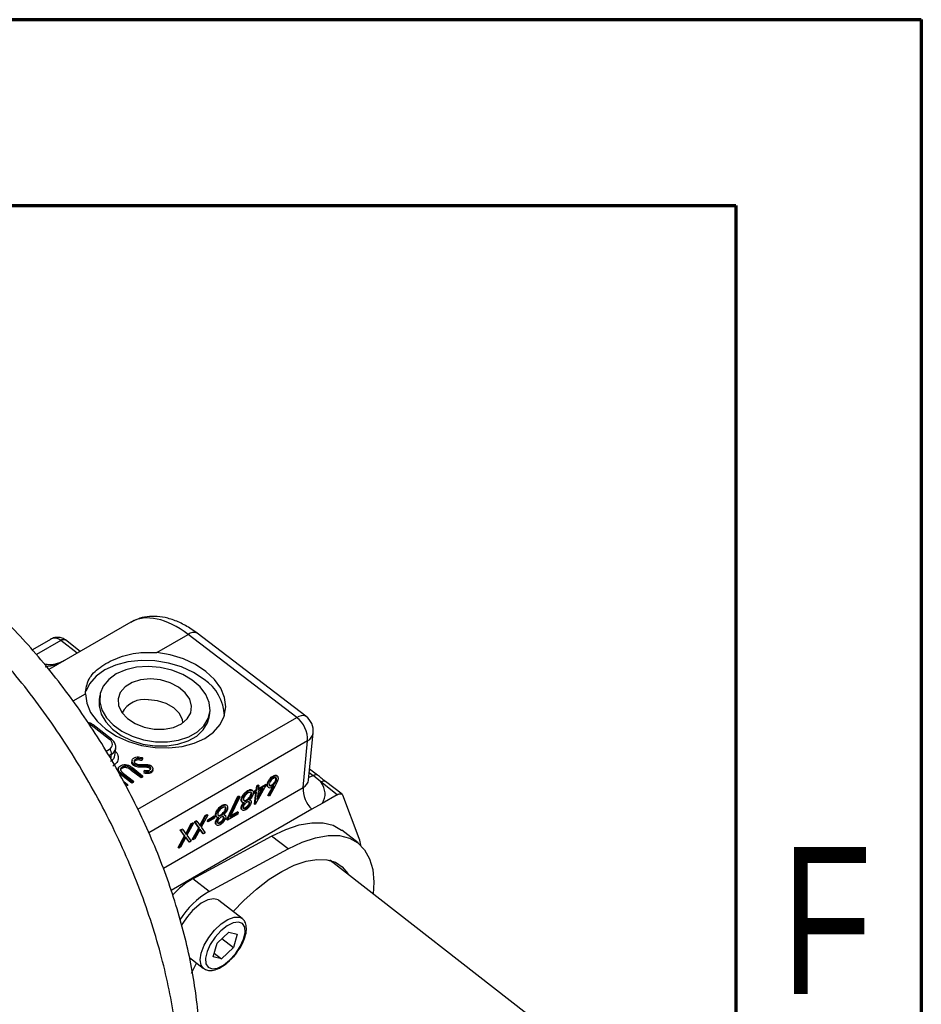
# Model space of a CAD drawing. Header units: inches. Extents: x 0.6 to 16.3, y 0.2 to 11.5.
# Tile 33 of 33: x 15.4 to 16.3, y 10.5 to 11.5. Entities that reach past the tile are written whole.
import ezdxf

# ---------------------------------------------------------------- set-up
doc = ezdxf.new("R2010")
doc.units = ezdxf.units.IN
doc.header["$MEASUREMENT"] = 0
doc.styles.add('SLDTEXTSTYLE0', font='TXT', dxfattribs={"width": 0.75})

msp = doc.modelspace()

# ---------------------------------------------------------------- linework, layer by layer
at = {"color": 7, "linetype": 'Continuous', "lineweight": 70}
for p, q in [((0.5906, 11.4961), (16.3386, 11.4961)), ((16.3386, 11.4961), (16.3386, 0.1969)), ((0.7874, 11.2992), (16.1417, 11.2992)), ((16.1417, 11.2992), (16.1417, 0.3937))]:
    msp.add_line(p, q, dxfattribs=at)
at = {"color": 7, "linetype": 'Continuous', "lineweight": 25}
for p, q in [((15.5003, 10.8573), (15.4133, 10.8071)), ((15.4149, 10.839), (15.3958, 10.828)), ((15.4465, 10.8262), (15.4309, 10.8384)), ((15.5277, 10.8251), (15.5609, 10.8442)), ((15.6761, 10.7564), (15.5609, 10.8442)), ((15.6858, 10.7576), (15.5706, 10.8455)), ((15.4675, 10.78), (15.4667, 10.7756)), ((15.5832, 10.7563), (15.5839, 10.7607)), ((15.4776, 10.733), (15.4581, 10.7482)), ((15.4796, 10.7333), (15.4601, 10.7484)), ((15.6887, 10.6899), (15.6936, 10.7398)), ((15.4832, 10.7159), (15.4842, 10.7234)), ((15.6829, 10.682), (15.6877, 10.7314)), ((15.5016, 10.7108), (15.5013, 10.7093)), ((15.5054, 10.7121), (15.5052, 10.7106)), ((15.5126, 10.7121), (15.512, 10.7105)), ((15.5122, 10.7121), (15.512, 10.7105)), ((15.5127, 10.7135), (15.5122, 10.7121)), ((15.5127, 10.7135), (15.5126, 10.7121)), ((15.487, 10.7024), (15.4867, 10.701)), ((15.4909, 10.7037), (15.4908, 10.7022)), ((15.4985, 10.7035), (15.4982, 10.702)), ((15.5009, 10.7017), (15.5006, 10.7002)), ((15.511, 10.6921), (15.5006, 10.7002)), ((15.5112, 10.6937), (15.5009, 10.7017)), ((15.5023, 10.7027), (15.5127, 10.6945)), ((15.5033, 10.7069), (15.5031, 10.7054)), ((15.5131, 10.7049), (15.5128, 10.7034)), ((15.5143, 10.6987), (15.5146, 10.7003)), ((15.5172, 10.7049), (15.517, 10.7034)), ((15.5207, 10.7038), (15.5204, 10.7023)), ((15.5235, 10.7002), (15.5237, 10.7017)), ((15.6981, 10.6952), (15.6898, 10.7016)), ((15.491, 10.6962), (15.4907, 10.6947)), ((15.5012, 10.6865), (15.4907, 10.6947)), ((15.5015, 10.688), (15.491, 10.6962)), ((15.4926, 10.697), (15.503, 10.6889)), ((15.5112, 10.6937), (15.511, 10.6921)), ((15.5126, 10.693), (15.511, 10.6921)), ((15.5127, 10.6945), (15.5112, 10.6937)), ((15.5127, 10.6945), (15.5126, 10.693)), ((15.5143, 10.6987), (15.5139, 10.6972)), ((15.5218, 10.6991), (15.5216, 10.6976)), ((15.6518, 10.6937), (15.6511, 10.6942)), ((15.6548, 10.6902), (15.6541, 10.6908)), ((15.7017, 10.688), (15.6937, 10.6947)), ((15.4927, 10.6883), (15.4966, 10.6852)), ((15.4966, 10.6852), (15.4948, 10.6842)), ((15.4966, 10.6852), (15.4965, 10.6837)), ((15.5015, 10.688), (15.5012, 10.6865)), ((15.5028, 10.6874), (15.5012, 10.6865)), ((15.503, 10.6889), (15.5015, 10.688)), ((15.503, 10.6889), (15.5028, 10.6874)), ((15.6311, 10.6782), (15.6331, 10.6794)), ((15.6438, 10.6847), (15.6322, 10.6641)), ((15.6331, 10.6794), (15.6337, 10.6838)), ((15.6338, 10.6789), (15.6331, 10.6794)), ((15.6337, 10.6838), (15.6353, 10.6847)), ((15.6344, 10.6832), (15.6337, 10.6838)), ((15.6338, 10.6789), (15.6344, 10.6832)), ((15.6341, 10.6697), (15.6404, 10.6809)), ((15.6344, 10.6832), (15.636, 10.6842)), ((15.6344, 10.672), (15.639, 10.6801)), ((15.6404, 10.6809), (15.6352, 10.6779)), ((15.636, 10.6842), (15.6353, 10.6847)), ((15.6354, 10.6798), (15.6438, 10.6847)), ((15.636, 10.6842), (15.6354, 10.6798)), ((15.6355, 10.6808), (15.6431, 10.6852)), ((15.6438, 10.6847), (15.6431, 10.6852)), ((15.6455, 10.6848), (15.6448, 10.6853)), ((15.6455, 10.6737), (15.6503, 10.6824)), ((15.6462, 10.6732), (15.6519, 10.6835)), ((15.6537, 10.6845), (15.6473, 10.6728)), ((15.6506, 10.6843), (15.6499, 10.6849)), ((15.7192, 10.6743), (15.7017, 10.688)), ((15.7242, 10.6749), (15.7066, 10.6885)), ((15.602, 10.6481), (15.6138, 10.6727)), ((15.6027, 10.6475), (15.6145, 10.6722)), ((15.6158, 10.6722), (15.6057, 10.651)), ((15.6138, 10.6727), (15.6151, 10.6727)), ((15.6145, 10.6722), (15.6138, 10.6727)), ((15.6145, 10.6722), (15.6158, 10.6722)), ((15.6158, 10.6722), (15.6151, 10.6727)), ((15.618, 10.6687), (15.6173, 10.6693)), ((15.6199, 10.6734), (15.6192, 10.6739)), ((15.6248, 10.6782), (15.6241, 10.6787)), ((15.6275, 10.6682), (15.6265, 10.6689)), ((15.6285, 10.675), (15.6278, 10.6755)), ((15.6308, 10.6763), (15.6311, 10.6782)), ((15.6315, 10.6758), (15.6308, 10.6763)), ((15.6318, 10.6777), (15.6311, 10.6782)), ((15.6312, 10.6645), (15.6327, 10.6765)), ((15.6315, 10.6758), (15.6318, 10.6777)), ((15.6336, 10.677), (15.6315, 10.6758)), ((15.6318, 10.6777), (15.6338, 10.6789)), ((15.6319, 10.6639), (15.6336, 10.677)), ((15.6352, 10.6779), (15.6341, 10.6697)), ((15.6462, 10.6732), (15.6455, 10.6737)), ((15.6473, 10.6728), (15.6462, 10.6732)), ((15.7192, 10.6743), (15.7033, 10.6651)), ((15.7425, 10.628), (15.7249, 10.6738)), ((15.6922, 10.6589), (15.543, 10.5727)), ((15.5976, 10.6625), (15.5969, 10.663)), ((15.6013, 10.6593), (15.6006, 10.6598)), ((15.6178, 10.6603), (15.6171, 10.6608)), ((15.6179, 10.6668), (15.6189, 10.666)), ((15.6225, 10.6603), (15.6218, 10.6608)), ((15.6234, 10.6682), (15.6227, 10.6687)), ((15.6264, 10.6653), (15.6257, 10.6658)), ((15.6319, 10.6639), (15.6312, 10.6645)), ((15.6322, 10.6641), (15.6319, 10.6639)), ((15.7033, 10.6651), (15.6922, 10.6589)), ((15.5734, 10.6417), (15.5792, 10.6523)), ((15.574, 10.6409), (15.5799, 10.6518)), ((15.5817, 10.6528), (15.5747, 10.6399)), ((15.5792, 10.6523), (15.581, 10.6533)), ((15.5799, 10.6518), (15.5792, 10.6523)), ((15.5799, 10.6518), (15.5817, 10.6528)), ((15.5817, 10.6528), (15.581, 10.6533)), ((15.5817, 10.6479), (15.5885, 10.6518)), ((15.5889, 10.6494), (15.5821, 10.6455)), ((15.5824, 10.6474), (15.5892, 10.6513)), ((15.5892, 10.6513), (15.5885, 10.6518)), ((15.5892, 10.6513), (15.5889, 10.6494)), ((15.5908, 10.653), (15.5901, 10.6536)), ((15.5907, 10.6511), (15.5917, 10.6503)), ((15.5927, 10.6577), (15.592, 10.6582)), ((15.5963, 10.6525), (15.5955, 10.653)), ((15.5992, 10.6496), (15.5985, 10.6501)), ((15.6003, 10.6525), (15.5993, 10.6532)), ((15.6027, 10.6475), (15.602, 10.6481)), ((15.6136, 10.6538), (15.6027, 10.6475)), ((15.6057, 10.651), (15.6139, 10.6558)), ((15.6063, 10.6523), (15.6132, 10.6563)), ((15.6139, 10.6558), (15.6132, 10.6563)), ((15.6139, 10.6558), (15.6136, 10.6538)), ((15.5527, 10.637), (15.5545, 10.638)), ((15.5552, 10.6375), (15.5545, 10.638)), ((15.5584, 10.633), (15.5642, 10.6437)), ((15.559, 10.6323), (15.5649, 10.6431)), ((15.5667, 10.6442), (15.5597, 10.6313)), ((15.5642, 10.6437), (15.566, 10.6447)), ((15.5649, 10.6431), (15.5642, 10.6437)), ((15.5649, 10.6431), (15.5667, 10.6442)), ((15.5654, 10.6269), (15.5722, 10.6394)), ((15.5667, 10.6442), (15.566, 10.6447)), ((15.5661, 10.6264), (15.5729, 10.6388)), ((15.5676, 10.6456), (15.5695, 10.6467)), ((15.5722, 10.6394), (15.5676, 10.6456)), ((15.5683, 10.6451), (15.5676, 10.6456)), ((15.5736, 10.6378), (15.568, 10.6275)), ((15.5683, 10.6451), (15.5702, 10.6462)), ((15.5729, 10.6388), (15.5683, 10.6451)), ((15.5702, 10.6462), (15.5695, 10.6467)), ((15.5702, 10.6462), (15.574, 10.6409)), ((15.5729, 10.6388), (15.5722, 10.6394)), ((15.5765, 10.6333), (15.5734, 10.6376)), ((15.5772, 10.6328), (15.5736, 10.6378)), ((15.5747, 10.6399), (15.579, 10.6339)), ((15.5814, 10.646), (15.5817, 10.6479)), ((15.5821, 10.6455), (15.5814, 10.646)), ((15.5824, 10.6474), (15.5817, 10.6479)), ((15.5821, 10.6455), (15.5824, 10.6474)), ((15.5906, 10.6446), (15.5899, 10.6451)), ((15.5953, 10.6446), (15.5946, 10.6451)), ((15.5505, 10.6183), (15.5572, 10.6307)), ((15.5512, 10.6178), (15.5579, 10.6302)), ((15.5572, 10.6307), (15.5527, 10.637)), ((15.5534, 10.6365), (15.5527, 10.637)), ((15.5586, 10.6292), (15.553, 10.6188)), ((15.5534, 10.6365), (15.5552, 10.6375)), ((15.5579, 10.6302), (15.5534, 10.6365)), ((15.5552, 10.6375), (15.559, 10.6323)), ((15.5579, 10.6302), (15.5572, 10.6307)), ((15.5616, 10.6247), (15.5585, 10.629)), ((15.5623, 10.6242), (15.5586, 10.6292)), ((15.5597, 10.6313), (15.5641, 10.6252)), ((15.566, 10.5853), (15.6495, 10.6304)), ((15.568, 10.6275), (15.5661, 10.6264)), ((15.5772, 10.6328), (15.5765, 10.6333)), ((15.579, 10.6339), (15.5772, 10.6328)), ((15.6669, 10.6169), (15.6495, 10.6304)), ((15.7413, 10.6232), (15.7239, 10.6367)), ((15.5512, 10.6178), (15.5505, 10.6183)), ((15.553, 10.6188), (15.5512, 10.6178)), ((15.5623, 10.6242), (15.5616, 10.6247)), ((15.5641, 10.6252), (15.5623, 10.6242)), ((15.5661, 10.6264), (15.5654, 10.6269)), ((15.5834, 10.5718), (15.6669, 10.6169)), ((15.9478, 10.4206), (15.7111, 10.6048)), ((15.5834, 10.5718), (15.566, 10.5853)), ((15.6182, 10.5431), (15.5935, 10.5623)), ((15.5916, 10.5169), (15.6043, 10.5288)), ((15.6043, 10.5288), (15.6131, 10.5265)), ((15.6131, 10.5265), (15.6092, 10.5123)), ((15.5877, 10.5026), (15.5916, 10.5169)), ((15.5969, 10.5219), (15.6092, 10.5123)), ((15.5965, 10.5003), (15.5877, 10.5026)), ((15.5887, 10.5064), (15.5965, 10.5003)), ((15.6092, 10.5123), (15.5965, 10.5003)), ((15.5625, 10.5017), (15.5771, 10.4903))]:
    msp.add_line(p, q, dxfattribs=at)
at = {"color": 8, "linetype": 'Continuous', "lineweight": 25}
for p, q in [((15.4258, 10.8379), (15.4, 10.823)), ((15.4432, 10.8244), (15.4259, 10.8379)), ((15.4389, 10.7738), (15.452, 10.7814)), ((15.5076, 10.6592), (15.6761, 10.7564)), ((15.4741, 10.7206), (15.4775, 10.7225)), ((15.6877, 10.7314), (15.5192, 10.6341)), ((15.4798, 10.7175), (15.477, 10.7159)), ((15.4791, 10.7122), (15.4798, 10.7175)), ((15.6895, 10.698), (15.6937, 10.6947)), ((15.5347, 10.5964), (15.6829, 10.682))]:
    msp.add_line(p, q, dxfattribs=at)
at = {"color": 8, "linetype": 'Continuous', "lineweight": 25, "flags": 128}
for points in [[(15.4258, 10.8379), (15.4271, 10.8386), (15.4283, 10.839), (15.4293, 10.8391), (15.4302, 10.8389), (15.4305, 10.8387)], [(15.6761, 10.7564), (15.6787, 10.7577), (15.6812, 10.7585), (15.6833, 10.7586), (15.6851, 10.7581), (15.6858, 10.7576)], [(15.689, 10.6931), (15.6912, 10.6936), (15.6937, 10.6947)], [(15.7017, 10.688), (15.7027, 10.6885), (15.7036, 10.6888), (15.7045, 10.689), (15.7053, 10.689), (15.706, 10.6888), (15.7066, 10.6885), (15.7066, 10.6885)], [(15.5772, 10.4902), (15.5747, 10.4935), (15.5737, 10.4992), (15.5748, 10.5065), (15.5779, 10.5147), (15.5828, 10.523), (15.589, 10.5308), (15.596, 10.5374), (15.6031, 10.5421), (15.6098, 10.5445), (15.6154, 10.5445), (15.618, 10.5433)]]:
    msp.add_lwpolyline(points, dxfattribs=at)
at = {"color": 7, "linetype": 'Continuous', "lineweight": 25, "flags": 128}
for points in [[(15.452, 10.7814), (15.4534, 10.7714), (15.4576, 10.7616), (15.4645, 10.7523), (15.4737, 10.7439), (15.4849, 10.7366), (15.4977, 10.7308), (15.5116, 10.7266), (15.5261, 10.7243), (15.5406, 10.7239), (15.5545, 10.7255), (15.5673, 10.7289), (15.5786, 10.7341), (15.5879, 10.7408), (15.5949, 10.7488), (15.5993, 10.7578), (15.6008, 10.7675), (15.5996, 10.7774), (15.5955, 10.7872), (15.5888, 10.7966), (15.5798, 10.8051), (15.5687, 10.8125), (15.556, 10.8184), (15.5421, 10.8226), (15.5277, 10.8251)], [(15.578, 10.7966), (15.5668, 10.8039), (15.5539, 10.8098), (15.54, 10.814), (15.5255, 10.8163), (15.511, 10.8168), (15.497, 10.8152), (15.484, 10.8118), (15.4727, 10.8066), (15.4634, 10.7999), (15.4564, 10.7918), (15.4524, 10.7839)], [(15.5186, 10.8104), (15.5063, 10.8096), (15.4948, 10.8069), (15.4848, 10.8025), (15.4768, 10.7966), (15.471, 10.7895), (15.4678, 10.7815), (15.4672, 10.773), (15.4694, 10.7643), (15.4743, 10.7559), (15.4815, 10.7483), (15.4908, 10.7416), (15.5018, 10.7363), (15.5138, 10.7325), (15.5264, 10.7306), (15.539, 10.7305), (15.5509, 10.7323), (15.5617, 10.7358), (15.5708, 10.741), (15.5778, 10.7475), (15.5823, 10.7551), (15.5842, 10.7634), (15.5833, 10.7721), (15.5798, 10.7806), (15.5737, 10.7887), (15.5654, 10.7959), (15.5552, 10.8019), (15.5436, 10.8065), (15.5312, 10.8094), (15.5186, 10.8104)], [(15.5209, 10.7971), (15.5106, 10.7962), (15.5015, 10.7934), (15.4941, 10.7888), (15.489, 10.7829), (15.4867, 10.7761), (15.4873, 10.7688), (15.4907, 10.7617), (15.4967, 10.7552), (15.5048, 10.7498), (15.5145, 10.7459), (15.5251, 10.7439), (15.5356, 10.7438), (15.5455, 10.7457), (15.5538, 10.7494), (15.5601, 10.7547), (15.5638, 10.7611), (15.5647, 10.7682), (15.5627, 10.7755), (15.558, 10.7824), (15.5508, 10.7884), (15.5418, 10.793), (15.5316, 10.796), (15.5209, 10.7971)], [(15.4667, 10.7756), (15.4665, 10.7686), (15.4687, 10.7599), (15.4736, 10.7515), (15.4808, 10.7438), (15.4901, 10.7372), (15.501, 10.7319), (15.5131, 10.7281), (15.5257, 10.7262), (15.5383, 10.7261), (15.5502, 10.7279), (15.561, 10.7314), (15.5701, 10.7366), (15.577, 10.7431), (15.5816, 10.7507), (15.5832, 10.7563)], [(15.5555, 10.7505), (15.5549, 10.7541), (15.5515, 10.7607), (15.5457, 10.7665), (15.5378, 10.7711), (15.5285, 10.774), (15.5188, 10.7751)], [(15.6981, 10.6952), (15.6983, 10.695), (15.6983, 10.695)], [(15.7192, 10.6743), (15.7202, 10.6748), (15.7212, 10.6752), (15.7221, 10.6754), (15.7228, 10.6754), (15.7236, 10.6752), (15.7241, 10.6749), (15.7246, 10.6744), (15.7249, 10.6738)], [(15.6495, 10.6304), (15.6645, 10.6375), (15.6787, 10.6423), (15.692, 10.6446), (15.7041, 10.6445), (15.7147, 10.6419), (15.7236, 10.6369), (15.7239, 10.6367)], [(15.6669, 10.6169), (15.6819, 10.624), (15.6961, 10.6287), (15.7094, 10.6311), (15.7215, 10.631), (15.7321, 10.6284), (15.7411, 10.6234), (15.7482, 10.616), (15.7535, 10.6065), (15.7567, 10.595), (15.7579, 10.5817), (15.7571, 10.569)], [(15.6086, 10.5506), (15.62, 10.5623), (15.6334, 10.5743), (15.647, 10.5847), (15.6605, 10.5931), (15.6736, 10.5996), (15.6861, 10.6038), (15.6976, 10.6058), (15.708, 10.6054), (15.7171, 10.6028), (15.7245, 10.5978), (15.7302, 10.5908), (15.731, 10.5894)], [(15.7124, 10.6049), (15.7128, 10.6043), (15.7135, 10.6029)], [(15.5935, 10.5623), (15.5929, 10.5628), (15.5881, 10.564), (15.5819, 10.5628), (15.5749, 10.5592), (15.5678, 10.5535)], [(15.605, 10.4991), (15.6112, 10.5058), (15.6163, 10.5134), (15.6198, 10.5211), (15.6215, 10.5282), (15.6211, 10.5339), (15.6187, 10.5378), (15.6144, 10.5394), (15.6088, 10.5385), (15.6024, 10.5353), (15.5958, 10.5301), (15.5896, 10.5233), (15.5845, 10.5157), (15.581, 10.508), (15.5793, 10.5009), (15.5797, 10.4952), (15.5822, 10.4914), (15.5864, 10.4898), (15.592, 10.4906), (15.5984, 10.4938), (15.605, 10.4991)], [(15.5646, 10.4851), (15.5657, 10.4874), (15.57, 10.4959)]]:
    msp.add_lwpolyline(points, dxfattribs=at)
at = {"color": 7, "linetype": 'Continuous', "lineweight": 25}
for centre, radius, start, end in [((15.5667, 10.8374), 0.00899, 64.2421, 130.0711), ((15.5515, 10.7566), 0.0479, 1.8441, 56.4306), ((15.5146, 10.7488), 0.0266, 81.0127, 152.4773), ((15.6575, 10.7326), 0.0302, 357.6813, 52.0104), ((15.6737, 10.7417), 0.02, 354.4341, 52.682), ((15.4592, 10.7469), 0.00175, 61.7738, 130.8952), ((15.4747, 10.7278), 0.00599, 297.6201, 61.1158), ((15.4738, 10.7177), 0.00602, 357.3383, 52.0599), ((15.7128, 10.6807), 0.0299, 177.5237, 226.6529), ((15.7154, 10.6179), 0.0289, 5.6109, 20.4186), ((15.6068, 10.5138), 0.0824, 119.7034, 139.0555), ((15.6299, 10.4928), 0.0917, 120.5064, 147.8723), ((15.615, 10.5032), 0.069, 133.2181, 152.0614)]:
    msp.add_arc(centre, radius, start, end, dxfattribs=at)
at = {"color": 8, "linetype": 'Continuous', "lineweight": 25}
for centre, radius, start, end in [((15.4288, 10.8343), 0.00457, 63.4592, 129.2098), ((15.4501, 10.7378), 0.0131, 52.4363, 63.8986), ((15.4787, 10.7317), 0.00175, 61.8139, 130.8883), ((15.6824, 10.7414), 0.0113, 297.9422, 351.8271), ((15.4761, 10.7248), 0.00821, 296.6192, 350.0524), ((15.6963, 10.6911), 0.00441, 65.2079, 125.3591)]:
    msp.add_arc(centre, radius, start, end, dxfattribs=at)
for centre, major_axis, ratio, start_param, end_param in [((15.5509, 10.7734), (-0.0514, 0.0835), 0.562938, 5.309493, 6.267235), ((15.4206, 10.825), (-0.0027, 0.0152), 0.757961, 5.594027, 6.551769), ((15.6689, 10.6933), (0.0196, -0.0045), 0.6599, 5.642609, 6.369561)]:
    msp.add_ellipse(centre, major_axis=major_axis, ratio=ratio, start_param=start_param, end_param=end_param, dxfattribs=at)
at = {"color": 7, "linetype": 'Continuous', "lineweight": 25}
for centre, major_axis, ratio, start_param, end_param in [((15.4224, 10.8358), (0.00493, -0.00082), 0.668587, 0.888734, 0.922423), ((15.6665, 10.6786), (0.0395, -0.0065), 0.666987, 6.005271, 6.876232)]:
    msp.add_ellipse(centre, major_axis=major_axis, ratio=ratio, start_param=start_param, end_param=end_param, dxfattribs=at)
for points, knots in [([(15.5699, 10.3471), (15.5702, 10.3495), (15.5719, 10.361), (15.5734, 10.3823), (15.5737, 10.4114), (15.5719, 10.4413), (15.5682, 10.4718), (15.5626, 10.5027), (15.5551, 10.5339), (15.5459, 10.5652), (15.535, 10.5964), (15.5225, 10.6274), (15.5085, 10.658), (15.493, 10.6882), (15.4762, 10.7178), (15.4581, 10.7466), (15.4388, 10.7745), (15.4183, 10.8014), (15.3969, 10.8271), (15.3745, 10.8516), (15.3512, 10.8746), (15.3272, 10.8961), (15.3025, 10.916), (15.2771, 10.934), (15.2512, 10.9502), (15.2249, 10.9643), (15.1983, 10.9762), (15.1715, 10.9857), (15.1448, 10.9927), (15.1184, 10.9971), (15.0926, 10.9989), (15.0675, 10.998), (15.0435, 10.9946), (15.0206, 10.9887), (15.0027, 10.9822), (14.9929, 10.977), (14.9898, 10.9754)], [0, 0, 0, 0, 0.007995, 0.03876, 0.069686, 0.100784, 0.131921, 0.163009, 0.194009, 0.22491, 0.255713, 0.28643, 0.317076, 0.347671, 0.378236, 0.408793, 0.439362, 0.46996, 0.500611, 0.531336, 0.562159, 0.5931, 0.624178, 0.655404, 0.686776, 0.718272, 0.749833, 0.781323, 0.812586, 0.843434, 0.873691, 0.903237, 0.932038, 0.960141, 0.98766, 1, 1, 1, 1]), ([(15.5706, 10.8455), (15.5685, 10.847), (15.5625, 10.8514), (15.552, 10.8572), (15.5399, 10.8617), (15.5282, 10.8637), (15.5175, 10.8634), (15.5079, 10.8613), (15.5026, 10.8583), (15.5002, 10.857)], [0, 0, 0, 0, 0.092231, 0.266143, 0.442355, 0.596896, 0.744058, 0.885661, 1, 1, 1, 1]), ([(15.4305, 10.8387), (15.4291, 10.8395), (15.4264, 10.841), (15.4217, 10.8414), (15.4178, 10.8406), (15.4157, 10.8393), (15.415, 10.8388)], [0, 0, 0, 0, 0.286316, 0.560542, 0.836971, 1, 1, 1, 1]), ([(15.4309, 10.8384), (15.4308, 10.8384), (15.4307, 10.8385), (15.4306, 10.8386), (15.4305, 10.8387)], [0, 0, 0, 0, 0.251141, 1, 1, 1, 1]), ([(15.452, 10.7814), (15.4527, 10.7867), (15.4542, 10.7973), (15.4665, 10.8098), (15.4851, 10.8198), (15.5067, 10.8257), (15.5213, 10.8253), (15.5277, 10.8251)], [0, 0, 0, 0, 0.210254, 0.420297, 0.631296, 0.838046, 1, 1, 1, 1]), ([(15.4296, 10.8166), (15.4293, 10.8164), (15.4263, 10.8147), (15.4207, 10.8129), (15.4147, 10.8118), (15.4119, 10.8122), (15.4114, 10.8123)], [0, 0, 0, 0, 0.05439, 0.538371, 0.912159, 1, 1, 1, 1]), ([(15.4114, 10.8123), (15.4106, 10.8124), (15.4096, 10.8124), (15.4088, 10.8126), (15.4086, 10.8127)], [0, 0, 0, 0, 0.805001, 1, 1, 1, 1]), ([(15.4601, 10.7484), (15.4592, 10.7491), (15.4576, 10.7502), (15.4556, 10.7508), (15.4547, 10.7511)], [0, 0, 0, 0, 0.544554, 1, 1, 1, 1]), ([(15.484, 10.7234), (15.4841, 10.724), (15.4845, 10.7258), (15.4834, 10.7291), (15.4815, 10.7317), (15.48, 10.7329), (15.4796, 10.7333)], [0, 0, 0, 0, 0.155555, 0.508151, 0.874718, 1, 1, 1, 1]), ([(15.5033, 10.7069), (15.5028, 10.7073), (15.5019, 10.7083), (15.5014, 10.7099), (15.5016, 10.7114), (15.5025, 10.7126), (15.5034, 10.7132), (15.5037, 10.7134)], [0, 0, 0, 0, 0.224564, 0.433401, 0.637054, 0.875514, 1, 1, 1, 1]), ([(15.5037, 10.7134), (15.5043, 10.7137), (15.5056, 10.7143), (15.5084, 10.7145), (15.5109, 10.7141), (15.5123, 10.7136), (15.5127, 10.7135)], [0, 0, 0, 0, 0.249556, 0.525407, 0.865467, 1, 1, 1, 1]), ([(15.5054, 10.7121), (15.5049, 10.7117), (15.5041, 10.7111), (15.5036, 10.71), (15.5038, 10.7089), (15.5043, 10.7081), (15.5048, 10.7078), (15.5049, 10.7077)], [0, 0, 0, 0, 0.301349, 0.52124, 0.742918, 0.934816, 1, 1, 1, 1]), ([(15.512, 10.7105), (15.5112, 10.7107), (15.5097, 10.7111), (15.5075, 10.7113), (15.506, 10.711), (15.5054, 10.7106), (15.5052, 10.7106)], [0, 0, 0, 0, 0.330243, 0.663866, 0.901545, 1, 1, 1, 1]), ([(15.5122, 10.7121), (15.5114, 10.7123), (15.5099, 10.7126), (15.5078, 10.7128), (15.5062, 10.7125), (15.5056, 10.7122), (15.5054, 10.7121)], [0, 0, 0, 0, 0.320097, 0.643062, 0.884555, 1, 1, 1, 1]), ([(15.4907, 10.6947), (15.4896, 10.6956), (15.4879, 10.697), (15.4866, 10.6992), (15.4865, 10.7004), (15.4867, 10.701), (15.4867, 10.701)], [0, 0, 0, 0, 0.478529, 0.736953, 0.995705, 1, 1, 1, 1]), ([(15.491, 10.6962), (15.4899, 10.6971), (15.4882, 10.6984), (15.4869, 10.7007), (15.4869, 10.7024), (15.4876, 10.7039), (15.4886, 10.7046), (15.4892, 10.705)], [0, 0, 0, 0, 0.327744, 0.5029862, 0.6784195, 0.83123, 1, 1, 1, 1]), ([(15.4892, 10.705), (15.4902, 10.7055), (15.4918, 10.7062), (15.4947, 10.7063), (15.4968, 10.706), (15.4979, 10.7055), (15.4983, 10.7053)], [0, 0, 0, 0, 0.375932, 0.622367, 0.869812, 1, 1, 1, 1]), ([(15.4908, 10.7022), (15.4903, 10.7019), (15.4894, 10.7013), (15.4893, 10.7004), (15.4892, 10.7001)], [0, 0, 0, 0, 0.594929, 1, 1, 1, 1]), ([(15.4909, 10.7037), (15.4905, 10.7034), (15.4895, 10.7027), (15.4891, 10.7012), (15.4894, 10.7001), (15.4899, 10.6994), (15.4901, 10.6992)], [0, 0, 0, 0, 0.312225, 0.600789, 0.845833, 1, 1, 1, 1]), ([(15.4982, 10.702), (15.4976, 10.7023), (15.4966, 10.7028), (15.4948, 10.7032), (15.4931, 10.7031), (15.4917, 10.7027), (15.491, 10.7023), (15.4908, 10.7022)], [0, 0, 0, 0, 0.245983, 0.423639, 0.655053, 0.895838, 1, 1, 1, 1]), ([(15.4985, 10.7035), (15.4979, 10.7038), (15.4969, 10.7044), (15.4951, 10.7047), (15.4933, 10.7046), (15.4919, 10.7042), (15.4912, 10.7038), (15.4909, 10.7037)], [0, 0, 0, 0, 0.247102, 0.42559, 0.65804, 0.899713, 1, 1, 1, 1]), ([(15.5006, 10.7002), (15.5003, 10.7005), (15.4998, 10.7009), (15.499, 10.7015), (15.4984, 10.7018), (15.4982, 10.702)], [0, 0, 0, 0, 0.36081, 0.680179, 1, 1, 1, 1]), ([(15.4983, 10.7053), (15.4988, 10.705), (15.4998, 10.7045), (15.5011, 10.7036), (15.5019, 10.703), (15.5023, 10.7027)], [0, 0, 0, 0, 0.371888, 0.685612, 1, 1, 1, 1]), ([(15.5009, 10.7017), (15.5006, 10.702), (15.5, 10.7024), (15.4993, 10.703), (15.4987, 10.7033), (15.4985, 10.7035)], [0, 0, 0, 0, 0.359712, 0.679628, 1, 1, 1, 1]), ([(15.5031, 10.7054), (15.5026, 10.7058), (15.5016, 10.7068), (15.5011, 10.7082), (15.5013, 10.709), (15.5014, 10.7093)], [0, 0, 0, 0, 0.39748, 0.768989, 1, 1, 1, 1]), ([(15.5128, 10.7034), (15.5113, 10.7034), (15.5088, 10.7034), (15.5055, 10.704), (15.5039, 10.7048), (15.5031, 10.7053), (15.5031, 10.7054)], [0, 0, 0, 0, 0.465311, 0.715816, 0.968917, 1, 1, 1, 1]), ([(15.5131, 10.7049), (15.5115, 10.7049), (15.5091, 10.7049), (15.5058, 10.7055), (15.5041, 10.7063), (15.5034, 10.7068), (15.5033, 10.7069)], [0, 0, 0, 0, 0.468255, 0.717431, 0.969181, 1, 1, 1, 1]), ([(15.5052, 10.7106), (15.5047, 10.7102), (15.5039, 10.7096), (15.5037, 10.7088), (15.5036, 10.7085)], [0, 0, 0, 0, 0.580517, 1, 1, 1, 1]), ([(15.5049, 10.7077), (15.5052, 10.7075), (15.5057, 10.7072), (15.5065, 10.7069), (15.507, 10.7068), (15.5072, 10.7067)], [0, 0, 0, 0, 0.448731, 0.721082, 1, 1, 1, 1]), ([(15.5072, 10.7067), (15.508, 10.7066), (15.5094, 10.7064), (15.5114, 10.7064), (15.5126, 10.7064), (15.5132, 10.7064)], [0, 0, 0, 0, 0.372064, 0.685417, 1, 1, 1, 1]), ([(15.517, 10.7034), (15.5166, 10.7034), (15.5158, 10.7034), (15.5144, 10.7034), (15.5134, 10.7034), (15.5128, 10.7034)], [0, 0, 0, 0, 0.287585, 0.57468, 1, 1, 1, 1]), ([(15.5172, 10.7049), (15.5168, 10.7049), (15.516, 10.705), (15.5146, 10.7049), (15.5137, 10.7049), (15.5131, 10.7049)], [0, 0, 0, 0, 0.286958, 0.573433, 1, 1, 1, 1]), ([(15.5132, 10.7064), (15.5141, 10.7064), (15.5154, 10.7064), (15.5171, 10.7064), (15.518, 10.7063), (15.5185, 10.7062)], [0, 0, 0, 0, 0.497814, 0.747971, 1, 1, 1, 1]), ([(15.5146, 10.7003), (15.5154, 10.7001), (15.5167, 10.6999), (15.5186, 10.6999), (15.5197, 10.7002), (15.5202, 10.7005), (15.5203, 10.7006)], [0, 0, 0, 0, 0.396947, 0.666723, 0.938246, 1, 1, 1, 1]), ([(15.5204, 10.7023), (15.5201, 10.7025), (15.5194, 10.703), (15.5182, 10.7033), (15.5173, 10.7034), (15.517, 10.7034)], [0, 0, 0, 0, 0.325538, 0.687975, 1, 1, 1, 1]), ([(15.5207, 10.7038), (15.5204, 10.704), (15.5197, 10.7045), (15.5184, 10.7048), (15.5176, 10.7049), (15.5172, 10.7049)], [0, 0, 0, 0, 0.3203809, 0.6848125, 1, 1, 1, 1]), ([(15.5185, 10.7062), (15.5189, 10.7061), (15.5199, 10.7059), (15.5212, 10.7054), (15.5219, 10.7049), (15.5221, 10.7047)], [0, 0, 0, 0, 0.295058, 0.787601, 1, 1, 1, 1]), ([(15.5203, 10.7006), (15.5207, 10.7008), (15.5213, 10.7013), (15.5216, 10.7022), (15.5215, 10.703), (15.521, 10.7035), (15.5207, 10.7038), (15.5207, 10.7038)], [0, 0, 0, 0, 0.321526, 0.535317, 0.749559, 0.945695, 1, 1, 1, 1]), ([(15.5212, 10.7006), (15.5212, 10.7006), (15.5213, 10.7009), (15.5211, 10.7015), (15.5207, 10.702), (15.5204, 10.7023), (15.5204, 10.7023)], [0, 0, 0, 0, 0.093001, 0.510626, 0.893035, 1, 1, 1, 1]), ([(15.5235, 10.7002), (15.5234, 10.6998), (15.5233, 10.699), (15.5225, 10.6982), (15.5218, 10.6978), (15.5216, 10.6976)], [0, 0, 0, 0, 0.353955, 0.787786, 1, 1, 1, 1]), ([(15.5221, 10.7047), (15.5226, 10.7043), (15.5235, 10.7034), (15.5238, 10.7019), (15.5234, 10.7006), (15.5227, 10.6997), (15.522, 10.6993), (15.5218, 10.6991)], [0, 0, 0, 0, 0.259507, 0.489793, 0.686516, 0.897737, 1, 1, 1, 1]), ([(15.4901, 10.6992), (15.4903, 10.6989), (15.4907, 10.6985), (15.4916, 10.6977), (15.4922, 10.6972), (15.4926, 10.697)], [0, 0, 0, 0, 0.308045, 0.614924, 1, 1, 1, 1]), ([(15.5216, 10.6976), (15.521, 10.6973), (15.5197, 10.6968), (15.5169, 10.6966), (15.515, 10.697), (15.5139, 10.6972)], [0, 0, 0, 0, 0.295855, 0.598936, 1, 1, 1, 1]), ([(15.5218, 10.6991), (15.5211, 10.6988), (15.5199, 10.6983), (15.5172, 10.6982), (15.5153, 10.6985), (15.5143, 10.6987)], [0, 0, 0, 0, 0.300854, 0.605449, 1, 1, 1, 1]), ([(15.6448, 10.6853), (15.645, 10.6862), (15.6454, 10.688), (15.6472, 10.6908), (15.6491, 10.693), (15.6504, 10.6938), (15.6511, 10.6942)], [0, 0, 0, 0, 0.279611, 0.558955, 0.779475, 1, 1, 1, 1]), ([(15.6455, 10.6848), (15.6457, 10.6857), (15.6461, 10.6875), (15.6479, 10.6903), (15.6498, 10.6924), (15.6511, 10.6933), (15.6518, 10.6937)], [0, 0, 0, 0, 0.279611, 0.558955, 0.779475, 1, 1, 1, 1]), ([(15.6514, 10.6917), (15.6509, 10.6914), (15.6498, 10.6906), (15.6484, 10.6889), (15.6474, 10.6872), (15.6472, 10.6863), (15.6471, 10.6858)], [0, 0, 0, 0, 0.280042, 0.559939, 0.780012, 1, 1, 1, 1]), ([(15.6499, 10.6849), (15.6504, 10.6852), (15.6515, 10.6859), (15.6529, 10.6876), (15.6538, 10.6893), (15.654, 10.6903), (15.6541, 10.6908)], [0, 0, 0, 0, 0.280117, 0.559439, 0.779681, 1, 1, 1, 1]), ([(15.6506, 10.6843), (15.6511, 10.6847), (15.6522, 10.6854), (15.6536, 10.6871), (15.6545, 10.6888), (15.6547, 10.6898), (15.6548, 10.6902)], [0, 0, 0, 0, 0.280117, 0.559439, 0.779681, 1, 1, 1, 1]), ([(15.6511, 10.6942), (15.6518, 10.6946), (15.6534, 10.6953), (15.6548, 10.695), (15.6551, 10.6943), (15.6552, 10.6941)], [0, 0, 0, 0, 0.433195, 0.866079, 1, 1, 1, 1]), ([(15.6548, 10.6902), (15.6548, 10.6908), (15.6548, 10.6918), (15.6538, 10.6924), (15.6527, 10.6924), (15.6518, 10.692), (15.6514, 10.6917)], [0, 0, 0, 0, 0.279041, 0.558781, 0.77925, 1, 1, 1, 1]), ([(15.6518, 10.6937), (15.6525, 10.6941), (15.6541, 10.6948), (15.6557, 10.6943), (15.6564, 10.693), (15.6564, 10.6917), (15.6564, 10.6911)], [0, 0, 0, 0, 0.279635, 0.55907, 0.779561, 1, 1, 1, 1]), ([(15.6541, 10.6908), (15.6541, 10.6913), (15.6542, 10.6922), (15.6537, 10.6924), (15.6535, 10.6925)], [0, 0, 0, 0, 0.6778234, 1, 1, 1, 1]), ([(15.6564, 10.6911), (15.6562, 10.6904), (15.656, 10.6892), (15.6552, 10.6874), (15.6545, 10.686), (15.654, 10.685), (15.6537, 10.6845)], [0, 0, 0, 0, 0.339374, 0.559486, 0.779731, 1, 1, 1, 1]), ([(15.6887, 10.6895), (15.6887, 10.6895), (15.6888, 10.6893), (15.6888, 10.6896), (15.6887, 10.69)], [0, 0, 0, 0, 0.025822, 1, 1, 1, 1]), ([(15.7066, 10.6885), (15.7051, 10.6897), (15.7023, 10.6919), (15.6995, 10.694), (15.6983, 10.695)], [0, 0, 0, 0, 0.547445, 1, 1, 1, 1]), ([(15.6241, 10.6787), (15.625, 10.6791), (15.6266, 10.68), (15.6283, 10.6798), (15.6287, 10.6791), (15.6288, 10.6789)], [0, 0, 0, 0, 0.426841, 0.850912, 1, 1, 1, 1]), ([(15.6248, 10.6782), (15.6257, 10.6786), (15.6274, 10.6795), (15.6292, 10.6791), (15.6301, 10.6778), (15.6301, 10.6765), (15.6301, 10.6758)], [0, 0, 0, 0, 0.280534, 0.559247, 0.779802, 1, 1, 1, 1]), ([(15.6452, 10.6829), (15.6451, 10.6831), (15.6447, 10.6837), (15.6447, 10.6846), (15.6448, 10.6853)], [0, 0, 0, 0, 0.349978, 1, 1, 1, 1]), ([(15.65, 10.6822), (15.6493, 10.6819), (15.6477, 10.6812), (15.6462, 10.6817), (15.6454, 10.6829), (15.6455, 10.6842), (15.6455, 10.6848)], [0, 0, 0, 0, 0.279643, 0.559335, 0.779541, 1, 1, 1, 1]), ([(15.647, 10.6846), (15.6472, 10.6844), (15.6476, 10.6841), (15.6486, 10.6842), (15.6495, 10.6846), (15.6499, 10.6849)], [0, 0, 0, 0, 0.266465, 0.633028, 1, 1, 1, 1]), ([(15.6471, 10.6858), (15.6471, 10.6852), (15.6471, 10.6842), (15.6481, 10.6836), (15.6493, 10.6837), (15.6502, 10.6841), (15.6506, 10.6843)], [0, 0, 0, 0, 0.278758, 0.558607, 0.779181, 1, 1, 1, 1]), ([(15.6519, 10.6835), (15.6515, 10.6832), (15.6509, 10.6828), (15.6503, 10.6824), (15.65, 10.6822)], [0, 0, 0, 0, 0.55991, 1, 1, 1, 1]), ([(15.6173, 10.6693), (15.6175, 10.6701), (15.6178, 10.6716), (15.6188, 10.6732), (15.6192, 10.6739)], [0, 0, 0, 0, 0.559331, 1, 1, 1, 1]), ([(15.6182, 10.6668), (15.618, 10.6669), (15.6175, 10.667), (15.6173, 10.6679), (15.6173, 10.6688), (15.6173, 10.6693)], [0, 0, 0, 0, 0.181303, 0.590586, 1, 1, 1, 1]), ([(15.618, 10.6687), (15.6182, 10.6696), (15.6185, 10.6711), (15.6195, 10.6727), (15.6199, 10.6734)], [0, 0, 0, 0, 0.559331, 1, 1, 1, 1]), ([(15.6192, 10.6739), (15.62, 10.6751), (15.6216, 10.6771), (15.6233, 10.6782), (15.6241, 10.6787)], [0, 0, 0, 0, 0.557758, 1, 1, 1, 1]), ([(15.6246, 10.6762), (15.624, 10.6758), (15.6227, 10.6751), (15.6211, 10.6732), (15.62, 10.6713), (15.6198, 10.6702), (15.6196, 10.6697)], [0, 0, 0, 0, 0.2806301, 0.5600299, 0.780214, 1, 1, 1, 1]), ([(15.6196, 10.6697), (15.6197, 10.6691), (15.6197, 10.668), (15.6208, 10.6675), (15.6221, 10.6675), (15.623, 10.668), (15.6234, 10.6682)], [0, 0, 0, 0, 0.278297, 0.558494, 0.779149, 1, 1, 1, 1]), ([(15.6199, 10.6734), (15.6207, 10.6745), (15.6223, 10.6766), (15.624, 10.6777), (15.6248, 10.6782)], [0, 0, 0, 0, 0.557758, 1, 1, 1, 1]), ([(15.6227, 10.6687), (15.6234, 10.6692), (15.6246, 10.67), (15.6262, 10.6719), (15.6274, 10.6738), (15.6277, 10.6749), (15.6278, 10.6755)], [0, 0, 0, 0, 0.2802794, 0.5601016, 0.7802988, 1, 1, 1, 1]), ([(15.6234, 10.6682), (15.6241, 10.6686), (15.6253, 10.6695), (15.6269, 10.6714), (15.6281, 10.6733), (15.6284, 10.6744), (15.6285, 10.675)], [0, 0, 0, 0, 0.2802794, 0.5601016, 0.7802988, 1, 1, 1, 1]), ([(15.6285, 10.675), (15.6285, 10.6755), (15.6284, 10.6767), (15.627, 10.6774), (15.6255, 10.6767), (15.6246, 10.6762)], [0, 0, 0, 0, 0.279844, 0.560162, 1, 1, 1, 1]), ([(15.6301, 10.6758), (15.6299, 10.6752), (15.6297, 10.6738), (15.6282, 10.6712), (15.6268, 10.6696), (15.6259, 10.6687)], [0, 0, 0, 0, 0.279986, 0.55987, 1, 1, 1, 1]), ([(15.6278, 10.6755), (15.6278, 10.6761), (15.6278, 10.677), (15.6273, 10.6772), (15.6272, 10.6772)], [0, 0, 0, 0, 0.73187, 1, 1, 1, 1]), ([(15.592, 10.6582), (15.5928, 10.6594), (15.5944, 10.6614), (15.5962, 10.6625), (15.5969, 10.663)], [0, 0, 0, 0, 0.557758, 1, 1, 1, 1]), ([(15.5974, 10.6605), (15.5968, 10.6601), (15.5955, 10.6594), (15.5939, 10.6575), (15.5928, 10.6556), (15.5926, 10.6545), (15.5924, 10.654)], [0, 0, 0, 0, 0.28063, 0.56003, 0.780214, 1, 1, 1, 1]), ([(15.5927, 10.6577), (15.5935, 10.6588), (15.5951, 10.6609), (15.5969, 10.662), (15.5976, 10.6625)], [0, 0, 0, 0, 0.557758, 1, 1, 1, 1]), ([(15.5955, 10.653), (15.5962, 10.6535), (15.5974, 10.6543), (15.599, 10.6562), (15.6002, 10.6581), (15.6005, 10.6592), (15.6006, 10.6598)], [0, 0, 0, 0, 0.280279, 0.560102, 0.780299, 1, 1, 1, 1]), ([(15.5963, 10.6525), (15.5969, 10.6529), (15.5981, 10.6538), (15.5997, 10.6557), (15.6009, 10.6576), (15.6012, 10.6587), (15.6013, 10.6593)], [0, 0, 0, 0, 0.280279, 0.560102, 0.780299, 1, 1, 1, 1]), ([(15.5969, 10.663), (15.5978, 10.6634), (15.5994, 10.6643), (15.6011, 10.6641), (15.6015, 10.6634), (15.6016, 10.6632)], [0, 0, 0, 0, 0.426841, 0.850912, 1, 1, 1, 1]), ([(15.6013, 10.6593), (15.6013, 10.6598), (15.6012, 10.661), (15.5998, 10.6617), (15.5983, 10.661), (15.5974, 10.6605)], [0, 0, 0, 0, 0.279844, 0.560162, 1, 1, 1, 1]), ([(15.5976, 10.6625), (15.5985, 10.6629), (15.6002, 10.6638), (15.602, 10.6634), (15.6029, 10.6621), (15.6029, 10.6608), (15.6029, 10.6601)], [0, 0, 0, 0, 0.280534, 0.559247, 0.779802, 1, 1, 1, 1]), ([(15.6029, 10.6601), (15.6027, 10.6595), (15.6025, 10.6581), (15.601, 10.6555), (15.5996, 10.6539), (15.5987, 10.653)], [0, 0, 0, 0, 0.279986, 0.55987, 1, 1, 1, 1]), ([(15.6006, 10.6598), (15.6006, 10.6604), (15.6006, 10.6613), (15.6001, 10.6615), (15.6, 10.6615)], [0, 0, 0, 0, 0.73187, 1, 1, 1, 1]), ([(15.6174, 10.659), (15.6173, 10.6591), (15.617, 10.6595), (15.6171, 10.6603), (15.6171, 10.6608)], [0, 0, 0, 0, 0.242689, 1, 1, 1, 1]), ([(15.6171, 10.6608), (15.6172, 10.6613), (15.6174, 10.6623), (15.6184, 10.6643), (15.6195, 10.6655), (15.6201, 10.6662)], [0, 0, 0, 0, 0.280155, 0.560268, 1, 1, 1, 1]), ([(15.6178, 10.6603), (15.6179, 10.6608), (15.6181, 10.6618), (15.6191, 10.6638), (15.6202, 10.665), (15.6208, 10.6657)], [0, 0, 0, 0, 0.2801551, 0.5602682, 1, 1, 1, 1]), ([(15.6222, 10.6583), (15.6215, 10.658), (15.6201, 10.6574), (15.6186, 10.6576), (15.6178, 10.6587), (15.6178, 10.6598), (15.6178, 10.6603)], [0, 0, 0, 0, 0.2799338, 0.559664, 0.7799455, 1, 1, 1, 1]), ([(15.6208, 10.6657), (15.6199, 10.6658), (15.6186, 10.6659), (15.618, 10.6674), (15.618, 10.6683), (15.618, 10.6687)], [0, 0, 0, 0, 0.558261, 0.779095, 1, 1, 1, 1]), ([(15.6192, 10.6604), (15.6193, 10.6603), (15.62, 10.6599), (15.6211, 10.6604), (15.6218, 10.6608)], [0, 0, 0, 0, 0.316333, 1, 1, 1, 1]), ([(15.6232, 10.6663), (15.6228, 10.666), (15.6218, 10.6653), (15.6206, 10.6639), (15.6197, 10.6624), (15.6195, 10.6616), (15.6194, 10.6612)], [0, 0, 0, 0, 0.280168, 0.56013, 0.780478, 1, 1, 1, 1]), ([(15.6194, 10.6612), (15.6194, 10.6607), (15.6195, 10.6599), (15.6206, 10.6594), (15.6218, 10.66), (15.6225, 10.6603)], [0, 0, 0, 0, 0.278962, 0.559825, 1, 1, 1, 1]), ([(15.6204, 10.6681), (15.6207, 10.6681), (15.6214, 10.668), (15.6223, 10.6685), (15.6227, 10.6687)], [0, 0, 0, 0, 0.467149, 1, 1, 1, 1]), ([(15.6218, 10.6608), (15.6223, 10.6611), (15.6232, 10.6617), (15.6245, 10.6631), (15.6254, 10.6645), (15.6256, 10.6654), (15.6257, 10.6658)], [0, 0, 0, 0, 0.280674, 0.560566, 0.780625, 1, 1, 1, 1]), ([(15.628, 10.6662), (15.6278, 10.6653), (15.6273, 10.6637), (15.6257, 10.6613), (15.6239, 10.6595), (15.6228, 10.6587), (15.6222, 10.6583)], [0, 0, 0, 0, 0.2788367, 0.5584835, 0.7791726, 1, 1, 1, 1]), ([(15.6225, 10.6603), (15.623, 10.6606), (15.6239, 10.6612), (15.6252, 10.6626), (15.6261, 10.664), (15.6263, 10.6649), (15.6264, 10.6653)], [0, 0, 0, 0, 0.280674, 0.560566, 0.780625, 1, 1, 1, 1]), ([(15.6264, 10.6653), (15.6264, 10.6657), (15.6263, 10.6666), (15.6254, 10.6669), (15.6243, 10.6669), (15.6236, 10.6665), (15.6232, 10.6663)], [0, 0, 0, 0, 0.277721, 0.558224, 0.779072, 1, 1, 1, 1]), ([(15.6257, 10.6658), (15.6257, 10.6663), (15.6257, 10.6669), (15.6253, 10.667), (15.6252, 10.6671)], [0, 0, 0, 0, 0.795211, 1, 1, 1, 1]), ([(15.6259, 10.6687), (15.6266, 10.6686), (15.6276, 10.6684), (15.628, 10.6672), (15.628, 10.6665), (15.628, 10.6662)], [0, 0, 0, 0, 0.557718, 0.778918, 1, 1, 1, 1]), ([(15.5899, 10.6451), (15.59, 10.6456), (15.5902, 10.6466), (15.5912, 10.6486), (15.5923, 10.6498), (15.5929, 10.6505)], [0, 0, 0, 0, 0.2801551, 0.5602682, 1, 1, 1, 1]), ([(15.5901, 10.6536), (15.5903, 10.6544), (15.5906, 10.6559), (15.5916, 10.6575), (15.592, 10.6582)], [0, 0, 0, 0, 0.559331, 1, 1, 1, 1]), ([(15.591, 10.6511), (15.5908, 10.6512), (15.5903, 10.6513), (15.5901, 10.6522), (15.5901, 10.6531), (15.5901, 10.6536)], [0, 0, 0, 0, 0.181303, 0.590586, 1, 1, 1, 1]), ([(15.5906, 10.6446), (15.5907, 10.6451), (15.5909, 10.6461), (15.5919, 10.6481), (15.593, 10.6493), (15.5936, 10.65)], [0, 0, 0, 0, 0.280155, 0.560268, 1, 1, 1, 1]), ([(15.5908, 10.653), (15.591, 10.6539), (15.5913, 10.6554), (15.5923, 10.657), (15.5927, 10.6577)], [0, 0, 0, 0, 0.559331, 1, 1, 1, 1]), ([(15.5936, 10.65), (15.5927, 10.6501), (15.5914, 10.6502), (15.5908, 10.6517), (15.5908, 10.6526), (15.5908, 10.653)], [0, 0, 0, 0, 0.558261, 0.779095, 1, 1, 1, 1]), ([(15.596, 10.6506), (15.5956, 10.6503), (15.5946, 10.6496), (15.5934, 10.6482), (15.5925, 10.6467), (15.5923, 10.6459), (15.5922, 10.6455)], [0, 0, 0, 0, 0.2801677, 0.5601297, 0.7804779, 1, 1, 1, 1]), ([(15.5924, 10.654), (15.5925, 10.6534), (15.5925, 10.6523), (15.5936, 10.6518), (15.5949, 10.6518), (15.5958, 10.6523), (15.5963, 10.6525)], [0, 0, 0, 0, 0.278297, 0.558494, 0.779149, 1, 1, 1, 1]), ([(15.5932, 10.6524), (15.5935, 10.6524), (15.5942, 10.6523), (15.5951, 10.6528), (15.5955, 10.653)], [0, 0, 0, 0, 0.4671492, 1, 1, 1, 1]), ([(15.5946, 10.6451), (15.5951, 10.6454), (15.596, 10.646), (15.5973, 10.6474), (15.5982, 10.6488), (15.5984, 10.6497), (15.5985, 10.6501)], [0, 0, 0, 0, 0.280674, 0.560566, 0.780625, 1, 1, 1, 1]), ([(15.6008, 10.6505), (15.6006, 10.6496), (15.6001, 10.648), (15.5985, 10.6456), (15.5967, 10.6438), (15.5956, 10.643), (15.595, 10.6426)], [0, 0, 0, 0, 0.278837, 0.558483, 0.779173, 1, 1, 1, 1]), ([(15.5953, 10.6446), (15.5958, 10.6449), (15.5967, 10.6455), (15.598, 10.6469), (15.5989, 10.6483), (15.5991, 10.6492), (15.5992, 10.6496)], [0, 0, 0, 0, 0.280674, 0.560566, 0.780625, 1, 1, 1, 1]), ([(15.5992, 10.6496), (15.5992, 10.65), (15.5991, 10.6509), (15.5982, 10.6512), (15.5972, 10.6512), (15.5964, 10.6508), (15.596, 10.6506)], [0, 0, 0, 0, 0.277721, 0.558224, 0.779072, 1, 1, 1, 1]), ([(15.5985, 10.6501), (15.5985, 10.6506), (15.5985, 10.6512), (15.5981, 10.6513), (15.598, 10.6514)], [0, 0, 0, 0, 0.795211, 1, 1, 1, 1]), ([(15.5987, 10.653), (15.5994, 10.6529), (15.6004, 10.6527), (15.6008, 10.6515), (15.6008, 10.6508), (15.6008, 10.6505)], [0, 0, 0, 0, 0.5577175, 0.7789177, 1, 1, 1, 1]), ([(15.5902, 10.6433), (15.5902, 10.6434), (15.5898, 10.6438), (15.5899, 10.6446), (15.5899, 10.6451)], [0, 0, 0, 0, 0.242689, 1, 1, 1, 1]), ([(15.595, 10.6426), (15.5943, 10.6423), (15.5929, 10.6417), (15.5914, 10.6419), (15.5906, 10.643), (15.5906, 10.6441), (15.5906, 10.6446)], [0, 0, 0, 0, 0.2799338, 0.559664, 0.7799455, 1, 1, 1, 1]), ([(15.5922, 10.6455), (15.5922, 10.645), (15.5923, 10.6442), (15.5934, 10.6437), (15.5946, 10.6443), (15.5953, 10.6446)], [0, 0, 0, 0, 0.278962, 0.559825, 1, 1, 1, 1]), ([(15.5925, 10.6445), (15.5925, 10.6445), (15.593, 10.6442), (15.5938, 10.6447), (15.5946, 10.6451)], [0, 0, 0, 0, 0.070795, 1, 1, 1, 1]), ([(15.6185, 10.5165), (15.6196, 10.519), (15.6218, 10.5241), (15.6231, 10.5312), (15.6225, 10.537), (15.6206, 10.5413), (15.6185, 10.5426), (15.6178, 10.543)], [0, 0, 0, 0, 0.232157, 0.475235, 0.697768, 0.898867, 1, 1, 1, 1]), ([(15.6056, 10.499), (15.6065, 10.4998), (15.6094, 10.5028), (15.6139, 10.5086), (15.6174, 10.5138), (15.6184, 10.5164), (15.6185, 10.5165)], [0, 0, 0, 0, 0.173437, 0.580213, 0.988305, 1, 1, 1, 1]), ([(15.5774, 10.4903), (15.5787, 10.4895), (15.5814, 10.4878), (15.5867, 10.4879), (15.5926, 10.4896), (15.5989, 10.4931), (15.603, 10.4967), (15.6049, 10.4983)], [0, 0, 0, 0, 0.170206, 0.363504, 0.57298, 0.800284, 1, 1, 1, 1])]:
    msp.add_open_spline(points, degree=3, knots=knots, dxfattribs=at)
at = {"color": 8, "linetype": 'Continuous', "lineweight": 25}
for points, knots in [([(15.548, 10.3158), (15.5491, 10.3254), (15.5513, 10.3444), (15.5517, 10.3753), (15.55, 10.4078), (15.5458, 10.4415), (15.5394, 10.4758), (15.5308, 10.5107), (15.5198, 10.5464), (15.5068, 10.5823), (15.4918, 10.6177), (15.475, 10.6528), (15.4561, 10.6877), (15.4356, 10.7217), (15.4138, 10.7543), (15.3906, 10.7856), (15.3661, 10.8156), (15.3404, 10.8439), (15.3142, 10.8699), (15.2874, 10.8939), (15.2598, 10.9158), (15.2319, 10.9352), (15.2043, 10.9518), (15.1767, 10.9657), (15.1493, 10.977), (15.1223, 10.9853), (15.0964, 10.9906), (15.0713, 10.993), (15.047, 10.9923), (15.024, 10.9886), (15.0049, 10.983), (14.9941, 10.9775), (14.9898, 10.9753)], [0, 0, 0, 0, 0.033276, 0.066553, 0.100796, 0.135039, 0.168316, 0.201592, 0.235836, 0.270079, 0.303347, 0.336614, 0.370848, 0.405082, 0.438337, 0.471591, 0.505812, 0.540033, 0.573275, 0.606517, 0.640725, 0.674933, 0.708169, 0.741406, 0.775607, 0.809809, 0.843048, 0.876287, 0.910492, 0.944696, 0.977946, 1, 1, 1, 1]), ([(15.4296, 10.8166), (15.4287, 10.8161), (15.4258, 10.8144), (15.4192, 10.8116), (15.4132, 10.8104), (15.4094, 10.8097)], [0, 0, 0, 0, 0.140906, 0.475645, 1, 1, 1, 1]), ([(15.4787, 10.7098), (15.4801, 10.7108), (15.4824, 10.7124), (15.4829, 10.7149), (15.4831, 10.7159)], [0, 0, 0, 0, 0.555463, 1, 1, 1, 1]), ([(15.4838, 10.7203), (15.4844, 10.7198), (15.4864, 10.7177), (15.4872, 10.7134), (15.4859, 10.7084), (15.4827, 10.706), (15.4811, 10.7048)], [0, 0, 0, 0, 0.112636, 0.408424, 0.704212, 1, 1, 1, 1])]:
    msp.add_open_spline(points, degree=3, knots=knots, dxfattribs=at)

# ---------------------------------------------------------------- texts
at = {"color": 7, "linetype": 'Continuous', "lineweight": 0, "insert": (16.2385, 10.6191), "char_height": 0.1562, "attachment_point": 2, "style": 'SLDTEXTSTYLE0'}
msp.add_mtext('F', dxfattribs=at)

doc.saveas('drawing.dxf')
